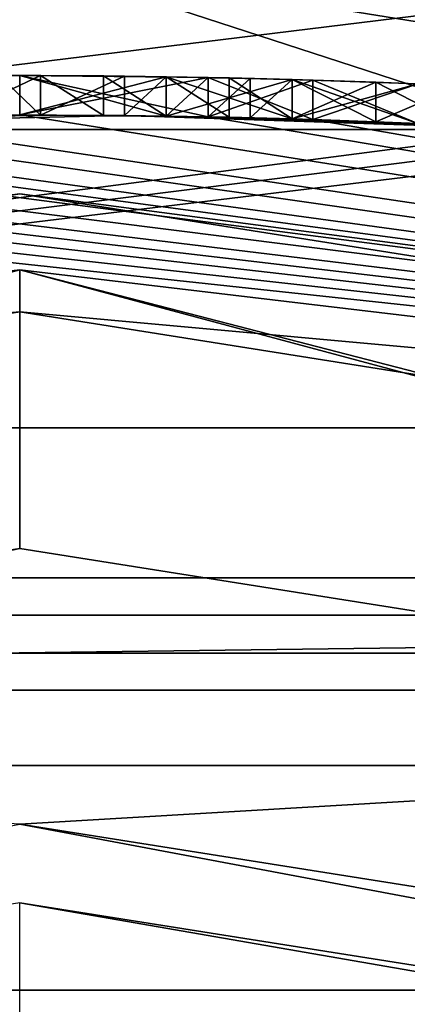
# Model space of a CAD drawing. Header units: millimetres. Extents: x -94 to 205, y -120 to 508.
# Tile 61 of 161: x 0 to 0.984, y 21.743 to 24.242. Entities that reach past the tile are written whole.
import ezdxf

# ---------------------------------------------------------------- set-up
doc = ezdxf.new("R2010")
doc.units = ezdxf.units.MM
doc.header["$LTSCALE"] = 65.185185
for name, color, linetype in [('1', 7, 'CONTINUOUS'), ('1265', 7, 'CONTINUOUS'), ('1272', 7, 'CONTINUOUS'), ('1273', 7, 'CONTINUOUS'), ('1287', 7, 'CONTINUOUS'), ('1289', 7, 'CONTINUOUS'), ('1291', 7, 'CONTINUOUS'), ('1292', 7, 'CONTINUOUS'), ('1293', 7, 'CONTINUOUS'), ('1294', 7, 'CONTINUOUS'), ('18', 7, 'CONTINUOUS'), ('2', 7, 'CONTINUOUS'), ('23', 7, 'CONTINUOUS'), ('24', 7, 'CONTINUOUS'), ('294', 7, 'CONTINUOUS'), ('296', 7, 'CONTINUOUS'), ('305', 7, 'CONTINUOUS'), ('344', 7, 'CONTINUOUS'), ('346', 7, 'CONTINUOUS'), ('520', 7, 'CONTINUOUS'), ('526', 7, 'CONTINUOUS'), ('527', 7, 'CONTINUOUS'), ('528', 7, 'CONTINUOUS'), ('529', 7, 'CONTINUOUS'), ('549', 7, 'CONTINUOUS'), ('550', 7, 'CONTINUOUS'), ('551', 7, 'CONTINUOUS'), ('552', 7, 'CONTINUOUS'), ('553', 7, 'CONTINUOUS'), ('578', 7, 'CONTINUOUS'), ('591', 7, 'CONTINUOUS'), ('592', 7, 'CONTINUOUS'), ('6', 7, 'CONTINUOUS'), ('603', 7, 'CONTINUOUS'), ('604', 7, 'CONTINUOUS'), ('611', 7, 'CONTINUOUS'), ('612', 7, 'CONTINUOUS'), ('621', 7, 'CONTINUOUS'), ('7', 7, 'CONTINUOUS'), ('950', 7, 'CONTINUOUS'), ('953', 7, 'CONTINUOUS'), ('957', 7, 'CONTINUOUS')]:
    doc.layers.add(name, color=color, linetype=linetype)

msp = doc.modelspace()

# ---------------------------------------------------------------- linework, layer by layer
at = {"layer": '1', "linetype": 'CONTINUOUS'}
for points in [[(7.3857, 22.7302, -4.8), (-7.3857, 22.7302, -4.8), (7.3855, 22.7303, 29), (7.3857, 22.7302, -4.8)], [(7.3855, 22.7303, 29), (-7.3857, 22.7302, -4.8), (-7.3855, 22.7303, 29), (7.3855, 22.7303, 29)]]:
    msp.add_3dface(points, dxfattribs=at)
at = {"layer": '1265', "linetype": 'CONTINUOUS'}
for points in [[(7.54, 23.2058, 7), (-7.54, 23.2058, 7), (7.54, 23.2058, 6), (7.54, 23.2058, 7)], [(7.54, 23.2058, 6), (-7.54, 23.2058, 7), (-7.54, 23.2058, 6), (7.54, 23.2058, 6)]]:
    msp.add_3dface(points, dxfattribs=at)
at = {"layer": '1272', "linetype": 'CONTINUOUS'}
msp.add_3dface([(0, 27, 6), (48, 30, 6), (15.8701, 21.8435, 6), (0, 27, 6)], dxfattribs=at)
at = {"layer": '1273', "linetype": 'CONTINUOUS'}
for points in [[(-48, 30, 7), (-7.54, 23.2058, 7), (48, 30, 7), (-48, 30, 7)], [(-7.54, 23.2058, 7), (7.54, 23.2058, 7), (48, 30, 7), (-7.54, 23.2058, 7)]]:
    msp.add_3dface(points, dxfattribs=at)
at = {"layer": '1287', "linetype": 'CONTINUOUS'}
for points in [[(15.1649, 20.8726, 4), (0, 25.8, 4), (14.3419, 19.74, 4), (15.1649, 20.8726, 4)], [(0, 25.8, 4), (0, 24.4, 4), (14.3419, 19.74, 4), (0, 25.8, 4)]]:
    msp.add_3dface(points, dxfattribs=at)
at = {"layer": '1289', "linetype": 'CONTINUOUS'}
for points in [[(0, 24.4, 2), (0, 27, 2), (15.8703, 21.8434, 2), (0, 24.4, 2)], [(0, 24.4, 2), (15.8703, 21.8434, 2), (14.3419, 19.74, 2), (0, 24.4, 2)]]:
    msp.add_3dface(points, dxfattribs=at)
at = {"layer": '1291', "linetype": 'CONTINUOUS'}
for points in [[(0, 25.8, 6), (0, 25.8, 4), (15.1649, 20.8726, 4), (0, 25.8, 6)], [(0, 25.8, 6), (15.1649, 20.8726, 4), (15.1648, 20.8727, 6), (0, 25.8, 6)]]:
    msp.add_3dface(points, dxfattribs=at)
at = {"layer": '1292', "linetype": 'CONTINUOUS'}
for points in [[(14.3419, 19.74, 4), (0, 24.4, 4), (14.3419, 19.74, 2), (14.3419, 19.74, 4)], [(0, 24.4, 4), (0, 24.4, 2), (14.3419, 19.74, 2), (0, 24.4, 4)]]:
    msp.add_3dface(points, dxfattribs=at)
at = {"layer": '1293', "linetype": 'CONTINUOUS'}
for points in [[(0, 27, 6), (15.8701, 21.8435, 6), (0, 27, 2), (0, 27, 6)], [(0, 27, 2), (15.8701, 21.8435, 6), (15.8703, 21.8434, 2), (0, 27, 2)]]:
    msp.add_3dface(points, dxfattribs=at)
at = {"layer": '1294', "linetype": 'CONTINUOUS'}
for points in [[(7.54, 23.2058, 6), (-7.54, 23.2058, 6), (0, 25.8, 6), (7.54, 23.2058, 6)], [(7.54, 23.2058, 6), (0, 25.8, 6), (15.1648, 20.8727, 6), (7.54, 23.2058, 6)]]:
    msp.add_3dface(points, dxfattribs=at)
at = {"layer": '18', "linetype": 'CONTINUOUS'}
for points in [[(-7.3857, 22.7302, -4.8), (7.3857, 22.7302, -4.8), (-7.3238, 22.54, -5), (-7.3857, 22.7302, -4.8)], [(7.3857, 22.7302, -4.8), (7.3238, 22.54, -5), (-7.3238, 22.54, -5), (7.3857, 22.7302, -4.8)]]:
    msp.add_3dface(points, dxfattribs=at)
at = {"layer": '2', "linetype": 'CONTINUOUS'}
for points in [[(-7.3238, 22.54, -5), (7.3238, 22.54, -5), (6.7983, 20.9233, -5), (-7.3238, 22.54, -5)], [(-6.7983, 20.9233, -5), (-7.3238, 22.54, -5), (6.7983, 20.9233, -5), (-6.7983, 20.9233, -5)]]:
    msp.add_3dface(points, dxfattribs=at)
at = {"layer": '23', "linetype": 'CONTINUOUS'}
for points in [[(0, 23.8, 31), (7.3571, 22.6343, 31), (-7.3571, 22.6343, 31), (0, 23.8, 31)], [(-7.3571, 22.6343, 31), (7.3571, 22.6343, 31), (0, 22.2, 31), (-7.3571, 22.6343, 31)], [(0, 22.2, 31), (7.3571, 22.6343, 31), (6.8626, 21.1127, 31), (0, 22.2, 31)]]:
    msp.add_3dface(points, dxfattribs=at)
at = {"layer": '24', "linetype": 'CONTINUOUS'}
for points in [[(0, 23.5, 71), (-7.2644, 22.349, 71), (7.2644, 22.349, 71), (0, 23.5, 71)], [(-7.2644, 22.349, 71), (-13.8172, 19.0088, 71), (7.2644, 22.349, 71), (-7.2644, 22.349, 71)], [(7.2644, 22.349, 71), (-13.8172, 19.0088, 71), (13.8172, 19.0088, 71), (7.2644, 22.349, 71)]]:
    msp.add_3dface(points, dxfattribs=at)
at = {"layer": '294', "linetype": 'CONTINUOUS'}
for points in [[(0.0532, 23.9999, 35.5), (0.266, 23.9985, 35.5), (-1.3298, 23.9631, 33.8333), (0.0532, 23.9999, 35.5)], [(-0.1596, 23.9995, 35.5), (0.0532, 23.9999, 35.5), (-1.3298, 23.9631, 33.8333), (-0.1596, 23.9995, 35.5)], [(0.266, 23.9985, 35.5), (1.3298, 23.9631, 34.4583), (-1.3298, 23.9631, 33.8333), (0.266, 23.9985, 35.5)], [(-0.7447, 23.9884, 42.1146), (7.4164, 22.8254, 70.5), (-0.4787, 23.9952, 42.1667), (-0.7447, 23.9884, 42.1146)], [(-0.4787, 23.9952, 42.1667), (7.4164, 22.8254, 70.5), (0, 24, 42.1667), (-0.4787, 23.9952, 42.1667)], [(0.0532, 23.9999, 36.75), (-0.0532, 23.9999, 37.0104), (0, 24, 38.4167), (0.0532, 23.9999, 36.75)], [(0, 24, 42.1667), (7.4164, 22.8254, 70.5), (0.4787, 23.9952, 42.1667), (0, 24, 42.1667)], [(0.4787, 23.9952, 38.4167), (0.0532, 23.9999, 36.75), (0, 24, 38.4167), (0.4787, 23.9952, 38.4167)], [(0.2128, 23.9991, 36.9583), (0.0532, 23.9999, 36.75), (0.4787, 23.9952, 38.4167), (0.2128, 23.9991, 36.9583)], [(0.3723, 23.9971, 37.1667), (0.2128, 23.9991, 36.9583), (0.4787, 23.9952, 38.4167), (0.3723, 23.9971, 37.1667)], [(1.3298, 23.9631, 36.9583), (1.3298, 23.9631, 34.4583), (0.266, 23.9985, 35.5), (1.3298, 23.9631, 36.9583)], [(1.2234, 23.9688, 36.9583), (1.3298, 23.9631, 36.9583), (0.266, 23.9985, 35.5), (1.2234, 23.9688, 36.9583)], [(1.117, 23.974, 36.9583), (1.2234, 23.9688, 36.9583), (0.266, 23.9985, 35.5), (1.117, 23.974, 36.9583)], [(0.9043, 23.983, 36.8542), (1.117, 23.974, 36.9583), (0.266, 23.9985, 35.5), (0.9043, 23.983, 36.8542)], [(0.6915, 23.99, 36.75), (0.9043, 23.983, 36.8542), (0.266, 23.9985, 35.5), (0.6915, 23.99, 36.75)], [(0.5851, 23.9929, 36.6458), (0.6915, 23.99, 36.75), (0.266, 23.9985, 35.5), (0.5851, 23.9929, 36.6458)], [(0.4787, 23.9952, 36.5417), (0.5851, 23.9929, 36.6458), (0.266, 23.9985, 35.5), (0.4787, 23.9952, 36.5417)], [(0.3723, 23.9971, 36.2292), (0.4787, 23.9952, 36.5417), (0.266, 23.9985, 35.5), (0.3723, 23.9971, 36.2292)], [(0.266, 23.9985, 35.9167), (0.3723, 23.9971, 36.2292), (0.266, 23.9985, 35.5), (0.266, 23.9985, 35.9167)], [(0.5319, 23.9941, 37.2708), (0.3723, 23.9971, 37.1667), (0.4787, 23.9952, 38.4167), (0.5319, 23.9941, 37.2708)], [(0.4787, 23.9952, 42.1667), (7.4164, 22.8254, 70.5), (0.7447, 23.9884, 42.1146), (0.4787, 23.9952, 42.1667)], [(0.5319, 23.9941, 37.2708), (0.4787, 23.9952, 38.4167), (0.7447, 23.9884, 38.4688), (0.5319, 23.9941, 37.2708)], [(0.6915, 23.99, 37.375), (0.5319, 23.9941, 37.2708), (0.7447, 23.9884, 38.4688), (0.6915, 23.99, 37.375)], [(-1.3298, 23.9631, 41.9583), (7.4164, 22.8254, 70.5), (-1.1702, 23.9715, 42.0104), (-1.3298, 23.9631, 41.9583)], [(-1.1702, 23.9715, 42.0104), (7.4164, 22.8254, 70.5), (-1.0106, 23.9787, 42.0625), (-1.1702, 23.9715, 42.0104)], [(-1.0106, 23.9787, 42.0625), (7.4164, 22.8254, 70.5), (-0.7447, 23.9884, 42.1146), (-1.0106, 23.9787, 42.0625)], [(0.9043, 23.983, 37.4271), (0.6915, 23.99, 37.375), (0.7447, 23.9884, 38.4688), (0.9043, 23.983, 37.4271)], [(0.7447, 23.9884, 42.1146), (7.4164, 22.8254, 70.5), (1.0106, 23.9787, 42.0625), (0.7447, 23.9884, 42.1146)], [(1.0106, 23.9787, 38.5208), (0.9043, 23.983, 37.4271), (0.7447, 23.9884, 38.4688), (1.0106, 23.9787, 38.5208)], [(1.117, 23.974, 37.4792), (0.9043, 23.983, 37.4271), (1.0106, 23.9787, 38.5208), (1.117, 23.974, 37.4792)], [(1.5426, 23.9504, 33.9896), (-7.4164, 22.8254, 31.2), (1.3298, 23.9631, 33.9375), (1.5426, 23.9504, 33.9896)], [(1.3298, 23.9631, 33.9375), (-7.4164, 22.8254, 31.2), (1.3298, 23.9631, 34.4583), (1.3298, 23.9631, 33.9375)], [(1.3298, 23.9631, 34.4583), (-7.4164, 22.8254, 31.2), (-1.3298, 23.9631, 33.8333), (1.3298, 23.9631, 34.4583)], [(1.7553, 23.9357, 34.0417), (-7.4164, 22.8254, 31.2), (1.5426, 23.9504, 33.9896), (1.7553, 23.9357, 34.0417)], [(-1.7553, 23.9357, 41.75), (7.4164, 22.8254, 70.5), (-1.5426, 23.9504, 41.8541), (-1.7553, 23.9357, 41.75)], [(-1.5426, 23.9504, 41.8541), (7.4164, 22.8254, 70.5), (-1.3298, 23.9631, 41.9583), (-1.5426, 23.9504, 41.8541)], [(7.4164, 22.8254, 31.2), (-7.4164, 22.8254, 31.2), (1.7553, 23.9357, 34.0417), (7.4164, 22.8254, 31.2)], [(-2.0745, 23.9102, 41.4375), (7.4164, 22.8254, 70.5), (-1.915, 23.9235, 41.5937), (-2.0745, 23.9102, 41.4375)], [(-1.915, 23.9235, 41.5937), (7.4164, 22.8254, 70.5), (-1.7553, 23.9357, 41.75), (-1.915, 23.9235, 41.5937)], [(-2.3936, 23.8803, 40.9167), (7.4164, 22.8254, 70.5), (-2.2341, 23.8958, 41.177), (-2.3936, 23.8803, 40.9167)], [(-2.2341, 23.8958, 41.177), (7.4164, 22.8254, 70.5), (-2.0745, 23.9102, 41.4375), (-2.2341, 23.8958, 41.177)], [(-7.4164, 22.8254, 31.2), (7.4164, 22.8254, 70.5), (-2.3936, 23.8803, 40.9167), (-7.4164, 22.8254, 31.2)], [(-7.4164, 22.8254, 70.5), (7.4164, 22.8254, 70.5), (-7.4164, 22.8254, 31.2), (-7.4164, 22.8254, 70.5)]]:
    msp.add_3dface(points, dxfattribs=at)
at = {"layer": '296', "linetype": 'CONTINUOUS'}
for points in [[(-6.7984, 20.9232, 31.2), (6.7984, 20.9232, 31.2), (0, 22, 68), (-6.7984, 20.9232, 31.2)], [(0, 22, 68), (6.7984, 20.9232, 31.2), (7.4067, 20.7157, 68), (0, 22, 68)]]:
    msp.add_3dface(points, dxfattribs=at)
at = {"layer": '305', "linetype": 'CONTINUOUS'}
for points in [[(-7.2644, 22.349, 71), (0, 23.5, 71), (-7.4164, 22.8254, 70.5), (-7.2644, 22.349, 71)], [(0, 23.5, 71), (7.4164, 22.8254, 70.5), (-7.4164, 22.8254, 70.5), (0, 23.5, 71)], [(0, 23.5, 71), (7.2644, 22.349, 71), (7.4164, 22.8254, 70.5), (0, 23.5, 71)]]:
    msp.add_3dface(points, dxfattribs=at)
at = {"layer": '344', "linetype": 'CONTINUOUS'}
for points in [[(0, 22.2, 31), (6.7984, 20.9232, 31.2), (-6.7984, 20.9232, 31.2), (0, 22.2, 31)], [(0, 22.2, 31), (6.8626, 21.1127, 31), (6.7984, 20.9232, 31.2), (0, 22.2, 31)]]:
    msp.add_3dface(points, dxfattribs=at)
at = {"layer": '346', "linetype": 'CONTINUOUS'}
for points in [[(0, 23.8, 31), (-7.4164, 22.8254, 31.2), (7.4164, 22.8254, 31.2), (0, 23.8, 31)], [(7.3571, 22.6343, 31), (0, 23.8, 31), (7.4164, 22.8254, 31.2), (7.3571, 22.6343, 31)]]:
    msp.add_3dface(points, dxfattribs=at)
at = {"layer": '520', "color": 7, "linetype": 'CONTINUOUS', "true_color": 0x000000}
for points in [[(0.4787, 24.0952, 38.4167), (0, 24.1, 38.4167), (0.3723, 24.0971, 38.9375), (0.4787, 24.0952, 38.4167)], [(0, 24.1, 42.1667), (0.4787, 24.0952, 42.1667), (0, 24.1, 41.6458), (0, 24.1, 42.1667)], [(0, 24.1, 41.6458), (0.4787, 24.0952, 42.1667), (0.3723, 24.0971, 41.6458), (0, 24.1, 41.6458)], [(0.3723, 24.0971, 38.9375), (0, 24.1, 38.4167), (0, 24.1, 38.9375), (0.3723, 24.0971, 38.9375)], [(0.4787, 24.0952, 38.4167), (0.3723, 24.0971, 38.9375), (0.6916, 24.0901, 38.9896), (0.4787, 24.0952, 38.4167)], [(0.3723, 24.0971, 41.6458), (0.4787, 24.0952, 42.1667), (0.6916, 24.0901, 41.5937), (0.3723, 24.0971, 41.6458)], [(0.7447, 24.0885, 38.4688), (0.4787, 24.0952, 38.4167), (0.6916, 24.0901, 38.9896), (0.7447, 24.0885, 38.4688)], [(0.4787, 24.0952, 42.1667), (0.7447, 24.0885, 42.1146), (0.6916, 24.0901, 41.5937), (0.4787, 24.0952, 42.1667)], [(1.0106, 24.0788, 39.0417), (0.7447, 24.0885, 38.4688), (0.6916, 24.0901, 38.9896), (1.0106, 24.0788, 39.0417)], [(0.7447, 24.0885, 42.1146), (1.0106, 24.0788, 42.0625), (0.6916, 24.0901, 41.5937), (0.7447, 24.0885, 42.1146)], [(0.6916, 24.0901, 41.5937), (1.0106, 24.0788, 42.0625), (1.0106, 24.0788, 41.5417), (0.6916, 24.0901, 41.5937)], [(1.0106, 24.0788, 38.5208), (0.7447, 24.0885, 38.4688), (1.0106, 24.0788, 39.0417), (1.0106, 24.0788, 38.5208)]]:
    msp.add_3dface(points, dxfattribs=at)
at = {"layer": '526', "linetype": 'CONTINUOUS'}
for points in [[(-0.0532, 23.9999, 37.0104), (0.0532, 23.9999, 36.75), (-0.0532, 24.0999, 37.0104), (-0.0532, 23.9999, 37.0104)], [(-0.0532, 24.0999, 37.0104), (0.0532, 23.9999, 36.75), (0.0532, 24.0999, 36.75), (-0.0532, 24.0999, 37.0104)]]:
    msp.add_3dface(points, dxfattribs=at)
at = {"layer": '527', "linetype": 'CONTINUOUS'}
for points in [[(0.0532, 23.9999, 36.75), (0.2128, 23.9991, 36.9583), (0.0532, 24.0999, 36.75), (0.0532, 23.9999, 36.75)], [(0.0532, 24.0999, 36.75), (0.2128, 23.9991, 36.9583), (0.2128, 24.0991, 36.9583), (0.0532, 24.0999, 36.75)], [(0.2128, 23.9991, 36.9583), (0.3723, 23.9971, 37.1667), (0.2128, 24.0991, 36.9583), (0.2128, 23.9991, 36.9583)], [(0.2128, 24.0991, 36.9583), (0.3723, 23.9971, 37.1667), (0.3723, 24.0971, 37.1667), (0.2128, 24.0991, 36.9583)]]:
    msp.add_3dface(points, dxfattribs=at)
at = {"layer": '528', "linetype": 'CONTINUOUS'}
for points in [[(0.3723, 23.9971, 37.1667), (0.5319, 23.9941, 37.2708), (0.3723, 24.0971, 37.1667), (0.3723, 23.9971, 37.1667)], [(0.3723, 24.0971, 37.1667), (0.5319, 23.9941, 37.2708), (0.5319, 24.0941, 37.2708), (0.3723, 24.0971, 37.1667)], [(0.5319, 23.9941, 37.2708), (0.6915, 23.99, 37.375), (0.5319, 24.0941, 37.2708), (0.5319, 23.9941, 37.2708)], [(0.5319, 24.0941, 37.2708), (0.6915, 23.99, 37.375), (0.6915, 24.0901, 37.375), (0.5319, 24.0941, 37.2708)]]:
    msp.add_3dface(points, dxfattribs=at)
at = {"layer": '529', "linetype": 'CONTINUOUS'}
for points in [[(0.6915, 23.99, 37.375), (0.9043, 23.983, 37.4271), (0.6915, 24.0901, 37.375), (0.6915, 23.99, 37.375)], [(0.6915, 24.0901, 37.375), (0.9043, 23.983, 37.4271), (0.9043, 24.083, 37.4271), (0.6915, 24.0901, 37.375)], [(0.9043, 23.983, 37.4271), (1.117, 23.974, 37.4792), (0.9043, 24.083, 37.4271), (0.9043, 23.983, 37.4271)], [(0.9043, 24.083, 37.4271), (1.117, 23.974, 37.4792), (1.117, 24.0741, 37.4792), (0.9043, 24.083, 37.4271)]]:
    msp.add_3dface(points, dxfattribs=at)
at = {"layer": '549', "linetype": 'CONTINUOUS'}
for points in [[(0.9043, 24.083, 36.8542), (0.6915, 23.99, 36.75), (0.6915, 24.0901, 36.75), (0.9043, 24.083, 36.8542)], [(0.9043, 23.983, 36.8542), (0.6915, 23.99, 36.75), (0.9043, 24.083, 36.8542), (0.9043, 23.983, 36.8542)], [(1.117, 24.0741, 36.9583), (0.9043, 23.983, 36.8542), (0.9043, 24.083, 36.8542), (1.117, 24.0741, 36.9583)], [(1.117, 23.974, 36.9583), (0.9043, 23.983, 36.8542), (1.117, 24.0741, 36.9583), (1.117, 23.974, 36.9583)]]:
    msp.add_3dface(points, dxfattribs=at)
at = {"layer": '550', "linetype": 'CONTINUOUS'}
for points in [[(0.5851, 24.0929, 36.6458), (0.4787, 23.9952, 36.5417), (0.4787, 24.0952, 36.5417), (0.5851, 24.0929, 36.6458)], [(0.5851, 23.9929, 36.6458), (0.4787, 23.9952, 36.5417), (0.5851, 24.0929, 36.6458), (0.5851, 23.9929, 36.6458)], [(0.6915, 24.0901, 36.75), (0.5851, 23.9929, 36.6458), (0.5851, 24.0929, 36.6458), (0.6915, 24.0901, 36.75)], [(0.6915, 23.99, 36.75), (0.5851, 23.9929, 36.6458), (0.6915, 24.0901, 36.75), (0.6915, 23.99, 36.75)]]:
    msp.add_3dface(points, dxfattribs=at)
at = {"layer": '551', "linetype": 'CONTINUOUS'}
for points in [[(0.3723, 24.0971, 36.2292), (0.266, 23.9985, 35.9167), (0.266, 24.0985, 35.9167), (0.3723, 24.0971, 36.2292)], [(0.3723, 23.9971, 36.2292), (0.266, 23.9985, 35.9167), (0.3723, 24.0971, 36.2292), (0.3723, 23.9971, 36.2292)], [(0.4787, 24.0952, 36.5417), (0.3723, 23.9971, 36.2292), (0.3723, 24.0971, 36.2292), (0.4787, 24.0952, 36.5417)], [(0.4787, 23.9952, 36.5417), (0.3723, 23.9971, 36.2292), (0.4787, 24.0952, 36.5417), (0.4787, 23.9952, 36.5417)]]:
    msp.add_3dface(points, dxfattribs=at)
at = {"layer": '552', "linetype": 'CONTINUOUS'}
for points in [[(0.266, 23.9985, 35.9167), (0.266, 23.9985, 35.5), (0.266, 24.0985, 35.9167), (0.266, 23.9985, 35.9167)], [(0.266, 24.0985, 35.9167), (0.266, 23.9985, 35.5), (0.266, 24.0985, 35.5), (0.266, 24.0985, 35.9167)]]:
    msp.add_3dface(points, dxfattribs=at)
at = {"layer": '553', "linetype": 'CONTINUOUS'}
for points in [[(0.0532, 23.9999, 35.5), (-0.1596, 23.9995, 35.5), (0.0532, 24.0999, 35.5), (0.0532, 23.9999, 35.5)], [(0.0532, 24.0999, 35.5), (-0.1596, 23.9995, 35.5), (-0.1596, 24.0995, 35.5), (0.0532, 24.0999, 35.5)], [(0.266, 24.0985, 35.5), (0.0532, 23.9999, 35.5), (0.0532, 24.0999, 35.5), (0.266, 24.0985, 35.5)], [(0.266, 23.9985, 35.5), (0.0532, 23.9999, 35.5), (0.266, 24.0985, 35.5), (0.266, 23.9985, 35.5)]]:
    msp.add_3dface(points, dxfattribs=at)
at = {"layer": '578', "linetype": 'CONTINUOUS'}
for points in [[(0.4787, 24.0952, 38.4167), (0, 24, 38.4167), (0, 24.1, 38.4167), (0.4787, 24.0952, 38.4167)], [(0.4787, 23.9952, 38.4167), (0, 24, 38.4167), (0.4787, 24.0952, 38.4167), (0.4787, 23.9952, 38.4167)]]:
    msp.add_3dface(points, dxfattribs=at)
at = {"layer": '591', "linetype": 'CONTINUOUS'}
for points in [[(0, 24, 42.1667), (0.4787, 23.9952, 42.1667), (0, 24.1, 42.1667), (0, 24, 42.1667)], [(0.4787, 23.9952, 42.1667), (0.4787, 24.0952, 42.1667), (0, 24.1, 42.1667), (0.4787, 23.9952, 42.1667)]]:
    msp.add_3dface(points, dxfattribs=at)
at = {"layer": '592', "linetype": 'CONTINUOUS'}
for points in [[(0.4787, 23.9952, 42.1667), (0.7447, 23.9884, 42.1146), (0.4787, 24.0952, 42.1667), (0.4787, 23.9952, 42.1667)], [(0.7447, 23.9884, 42.1146), (0.7447, 24.0885, 42.1146), (0.4787, 24.0952, 42.1667), (0.7447, 23.9884, 42.1146)], [(0.7447, 23.9884, 42.1146), (1.0106, 23.9787, 42.0625), (0.7447, 24.0885, 42.1146), (0.7447, 23.9884, 42.1146)], [(1.0106, 23.9787, 42.0625), (1.0106, 24.0788, 42.0625), (0.7447, 24.0885, 42.1146), (1.0106, 23.9787, 42.0625)]]:
    msp.add_3dface(points, dxfattribs=at)
at = {"layer": '6', "linetype": 'CONTINUOUS'}
for points in [[(0, 22.9, 30), (-7.0789, 21.7784, 30), (7.0789, 21.7784, 30), (0, 22.9, 30)], [(7.0789, 21.7784, 30), (-7.0789, 21.7784, 30), (-6.7983, 20.9233, 30), (7.0789, 21.7784, 30)], [(6.7983, 20.9233, 30), (7.0789, 21.7784, 30), (-6.7983, 20.9233, 30), (6.7983, 20.9233, 30)]]:
    msp.add_3dface(points, dxfattribs=at)
at = {"layer": '603', "linetype": 'CONTINUOUS'}
for points in [[(0.4787, 23.9952, 38.4167), (0.4787, 24.0952, 38.4167), (0.7447, 24.0885, 38.4688), (0.4787, 23.9952, 38.4167)], [(0.7447, 23.9884, 38.4688), (0.4787, 23.9952, 38.4167), (0.7447, 24.0885, 38.4688), (0.7447, 23.9884, 38.4688)], [(0.7447, 23.9884, 38.4688), (0.7447, 24.0885, 38.4688), (1.0106, 24.0788, 38.5208), (0.7447, 23.9884, 38.4688)], [(1.0106, 23.9787, 38.5208), (0.7447, 23.9884, 38.4688), (1.0106, 24.0788, 38.5208), (1.0106, 23.9787, 38.5208)]]:
    msp.add_3dface(points, dxfattribs=at)
at = {"layer": '604', "linetype": 'CONTINUOUS'}
for points in [[(0.6916, 24.0901, 38.9896), (0.3723, 24.0971, 38.9375), (0.6916, 23.99, 38.9896), (0.6916, 24.0901, 38.9896)], [(0.6916, 23.99, 38.9896), (0.3723, 24.0971, 38.9375), (0.3723, 23.9971, 38.9375), (0.6916, 23.99, 38.9896)], [(1.0106, 24.0788, 39.0417), (0.6916, 24.0901, 38.9896), (1.0106, 23.9787, 39.0417), (1.0106, 24.0788, 39.0417)], [(1.0106, 23.9787, 39.0417), (0.6916, 24.0901, 38.9896), (0.6916, 23.99, 38.9896), (1.0106, 23.9787, 39.0417)]]:
    msp.add_3dface(points, dxfattribs=at)
at = {"layer": '611', "linetype": 'CONTINUOUS'}
for points in [[(0.3723, 24.0971, 41.6458), (0.6916, 24.0901, 41.5937), (0.3723, 23.9971, 41.6458), (0.3723, 24.0971, 41.6458)], [(0.3723, 23.9971, 41.6458), (0.6916, 24.0901, 41.5937), (0.6916, 23.99, 41.5937), (0.3723, 23.9971, 41.6458)], [(0.6916, 24.0901, 41.5937), (1.0106, 24.0788, 41.5417), (0.6916, 23.99, 41.5937), (0.6916, 24.0901, 41.5937)], [(1.0106, 24.0788, 41.5417), (1.0106, 23.9787, 41.5417), (0.6916, 23.99, 41.5937), (1.0106, 24.0788, 41.5417)]]:
    msp.add_3dface(points, dxfattribs=at)
at = {"layer": '612', "linetype": 'CONTINUOUS'}
for points in [[(0, 24.1, 41.6458), (0.3723, 24.0971, 41.6458), (0, 24, 41.6458), (0, 24.1, 41.6458)], [(0.3723, 24.0971, 41.6458), (0.3723, 23.9971, 41.6458), (0, 24, 41.6458), (0.3723, 24.0971, 41.6458)]]:
    msp.add_3dface(points, dxfattribs=at)
at = {"layer": '621', "linetype": 'CONTINUOUS'}
for points in [[(0.3723, 24.0971, 38.9375), (0, 24.1, 38.9375), (0.3723, 23.9971, 38.9375), (0.3723, 24.0971, 38.9375)], [(0.3723, 23.9971, 38.9375), (0, 24.1, 38.9375), (0, 24, 38.9375), (0.3723, 23.9971, 38.9375)]]:
    msp.add_3dface(points, dxfattribs=at)
at = {"layer": '7', "linetype": 'CONTINUOUS'}
for points in [[(0, 23.6071, 29.7071), (-7.3855, 22.7303, 29), (-11.8036, 20.4444, 29.7071), (0, 23.6071, 29.7071)], [(0, 22.9, 30), (0, 23.6071, 29.7071), (-11.8036, 20.4444, 29.7071), (0, 22.9, 30)], [(7.3855, 22.7303, 29), (-7.3855, 22.7303, 29), (0, 23.6071, 29.7071), (7.3855, 22.7303, 29)], [(11.8036, 20.4444, 29.7071), (7.3855, 22.7303, 29), (0, 23.6071, 29.7071), (11.8036, 20.4444, 29.7071)], [(0, 22.9, 30), (7.0789, 21.7784, 30), (0, 23.6071, 29.7071), (0, 22.9, 30)], [(7.0789, 21.7784, 30), (11.8036, 20.4444, 29.7071), (0, 23.6071, 29.7071), (7.0789, 21.7784, 30)], [(-7.0789, 21.7784, 30), (0, 22.9, 30), (-11.8036, 20.4444, 29.7071), (-7.0789, 21.7784, 30)]]:
    msp.add_3dface(points, dxfattribs=at)
at = {"layer": '950', "linetype": 'CONTINUOUS'}
for points in [[(0.3723, 23.9971, 41.6458), (0.3723, 23.9971, 38.9375), (0, 24, 38.9375), (0.3723, 23.9971, 41.6458)], [(0, 24, 41.6458), (0.3723, 23.9971, 41.6458), (0, 24, 38.9375), (0, 24, 41.6458)], [(0.6916, 23.99, 38.9896), (0.3723, 23.9971, 38.9375), (0.6916, 23.99, 41.5937), (0.6916, 23.99, 38.9896)], [(0.3723, 23.9971, 38.9375), (0.3723, 23.9971, 41.6458), (0.6916, 23.99, 41.5937), (0.3723, 23.9971, 38.9375)], [(1.0106, 23.9787, 39.0417), (0.6916, 23.99, 38.9896), (1.0106, 23.9787, 41.5417), (1.0106, 23.9787, 39.0417)], [(1.0106, 23.9787, 41.5417), (0.6916, 23.99, 38.9896), (0.6916, 23.99, 41.5937), (1.0106, 23.9787, 41.5417)]]:
    msp.add_3dface(points, dxfattribs=at)
at = {"layer": '953', "linetype": 'CONTINUOUS'}
msp.add_3dface([(0, 22, 68), (7.4067, 20.7157, 68), (0, 21.7071, 68.7071), (0, 22, 68)], dxfattribs=at)
at = {"layer": '957', "linetype": 'CONTINUOUS'}
for points in [[(-0.0532, 24.0999, 37.0104), (0.0532, 24.0999, 36.75), (-0.1596, 24.0995, 35.5), (-0.0532, 24.0999, 37.0104)], [(0.0532, 24.0999, 36.75), (0.0532, 24.0999, 35.5), (-0.1596, 24.0995, 35.5), (0.0532, 24.0999, 36.75)], [(0.0532, 24.0999, 36.75), (0.2128, 24.0991, 36.9583), (0.0532, 24.0999, 35.5), (0.0532, 24.0999, 36.75)], [(0.2128, 24.0991, 36.9583), (0.266, 24.0985, 35.9167), (0.0532, 24.0999, 35.5), (0.2128, 24.0991, 36.9583)], [(0.266, 24.0985, 35.9167), (0.266, 24.0985, 35.5), (0.0532, 24.0999, 35.5), (0.266, 24.0985, 35.9167)], [(0.2128, 24.0991, 36.9583), (0.3723, 24.0971, 37.1667), (0.266, 24.0985, 35.9167), (0.2128, 24.0991, 36.9583)], [(0.3723, 24.0971, 37.1667), (0.3723, 24.0971, 36.2292), (0.266, 24.0985, 35.9167), (0.3723, 24.0971, 37.1667)], [(0.3723, 24.0971, 37.1667), (0.5319, 24.0941, 37.2708), (0.3723, 24.0971, 36.2292), (0.3723, 24.0971, 37.1667)], [(0.5319, 24.0941, 37.2708), (0.4787, 24.0952, 36.5417), (0.3723, 24.0971, 36.2292), (0.5319, 24.0941, 37.2708)], [(0.5319, 24.0941, 37.2708), (0.5851, 24.0929, 36.6458), (0.4787, 24.0952, 36.5417), (0.5319, 24.0941, 37.2708)], [(0.5319, 24.0941, 37.2708), (0.6915, 24.0901, 37.375), (0.5851, 24.0929, 36.6458), (0.5319, 24.0941, 37.2708)], [(0.6915, 24.0901, 37.375), (0.6915, 24.0901, 36.75), (0.5851, 24.0929, 36.6458), (0.6915, 24.0901, 37.375)], [(0.6915, 24.0901, 37.375), (0.9043, 24.083, 37.4271), (0.6915, 24.0901, 36.75), (0.6915, 24.0901, 37.375)], [(0.9043, 24.083, 37.4271), (0.9043, 24.083, 36.8542), (0.6915, 24.0901, 36.75), (0.9043, 24.083, 37.4271)], [(0.9043, 24.083, 37.4271), (1.117, 24.0741, 37.4792), (0.9043, 24.083, 36.8542), (0.9043, 24.083, 37.4271)], [(1.117, 24.0741, 37.4792), (1.117, 24.0741, 36.9583), (0.9043, 24.083, 36.8542), (1.117, 24.0741, 37.4792)]]:
    msp.add_3dface(points, dxfattribs=at)

doc.saveas('drawing.dxf')
